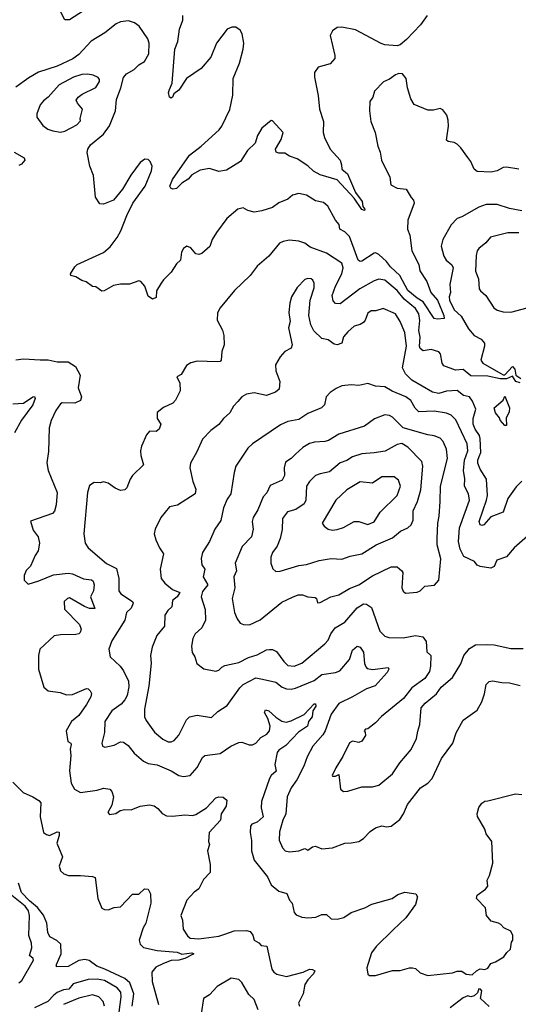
# Model space of a CAD drawing. Extents: x 1603745 to 1745082, y 385868 to 533966.
# Tile 187 of 256: x 1654191 to 1657433, y 444417 to 450818. Entities that reach past the tile are written whole.
import ezdxf

# ---------------------------------------------------------------- set-up
doc = ezdxf.new("R2010")
doc.units = 0

msp = doc.modelspace()

# ---------------------------------------------------------------- linework, layer by layer
at = {"layer": '0CON20XD'}
for points in [[(1654702.4, 450937.6), (1654515, 450816.7), (1654485, 450816.7), (1654453.3, 450875)], [(1657435, 449845.8), (1657355, 449859.2), (1657335, 449856), (1657295.7, 449834.3), (1657253.2, 449826.8), (1657165, 449830), (1657146, 449845), (1657124.3, 449895), (1657105, 449922), (1657060, 449985), (1657035, 450008), (1657015, 450020), (1656976.1, 450026.1), (1656966.7, 450035), (1656978.2, 450125), (1656975.5, 450165), (1656967.2, 450197.2), (1656942.1, 450232.1), (1656925, 450240.8), (1656880.7, 450229.3), (1656845, 450228.8), (1656755, 450265.6), (1656734, 450304), (1656713.1, 450375), (1656704.4, 450434.4), (1656680, 450465), (1656655, 450467.5), (1656635, 450460), (1656595, 450431.2), (1656555.9, 450414.1), (1656497.7, 450352.3), (1656486, 450315), (1656466.2, 450285), (1656465.8, 450225), (1656474.2, 450155), (1656501.9, 450085), (1656519.5, 449995), (1656535, 449957.5), (1656542.5, 449905), (1656597.5, 449795), (1656604.3, 449744.3), (1656645, 449722.5), (1656703.3, 449715), (1656735, 449662), (1656752, 449645), (1656756, 449625), (1656713.8, 449515), (1656711.4, 449455), (1656726.6, 449416.6), (1656739.6, 449315), (1656786.6, 449226.6), (1656793.3, 449185), (1656838, 449115), (1656864.8, 449045), (1656907.6, 448995), (1656948.8, 448895), (1656950, 448875), (1656905, 448870.4), (1656885, 448875.7), (1656813.2, 448983.2), (1656775, 449006.9), (1656715, 449057.4), (1656663.2, 449155), (1656600.8, 449210.8), (1656574.8, 449244.8), (1656525, 449292.2), (1656505, 449301.9), (1656495, 449300), (1656415, 449246.9), (1656405, 449245.6), (1656392.2, 449255), (1656364.7, 449325), (1656335, 449407.8), (1656305, 449438.5), (1656271.9, 449455), (1656267.2, 449487.2), (1656244.7, 449514.7), (1656194.4, 449605), (1656165, 449629.2), (1656115, 449641.1), (1656055, 449677.1), (1656005, 449688.8), (1655965, 449678), (1655935, 449652), (1655875, 449627.1), (1655835, 449597.1), (1655765.7, 449574.3), (1655715, 449566.9), (1655675, 449578), (1655644.2, 449594.2), (1655610, 449585), (1655538, 449525), (1655469.4, 449435), (1655442, 449388), (1655427.3, 449342.7), (1655375, 449298.8), (1655355, 449291.2), (1655336.4, 449296.4), (1655302.5, 449335), (1655276.4, 449346.4), (1655255, 449330), (1655243, 449307), (1655236, 449255), (1655209.7, 449230.3), (1655175, 449176.2), (1655125, 449126.7), (1655111.2, 449105), (1655081.2, 449055), (1655078.3, 449011.7), (1655055, 449001.2), (1655025, 449020), (1655003.3, 449085), (1654977.5, 449115), (1654965, 449120), (1654905, 449097.5), (1654845, 449097.5), (1654800.7, 449089.3), (1654740, 449055), (1654725, 449053.3), (1654685, 449080), (1654665, 449083.3), (1654623.6, 449113.6), (1654595, 449121.2), (1654555, 449146.2), (1654524.2, 449154.2), (1654520, 449165), (1654548.1, 449211.9), (1654565, 449225.8), (1654735, 449304.4), (1654778.3, 449341.7), (1654825, 449401.1), (1654849.3, 449445), (1654887.1, 449545), (1654925.8, 449625), (1655005.5, 449735), (1655048.6, 449835), (1655052, 449865), (1655038.8, 449895), (1655025, 449908), (1655005, 449910.8), (1654975, 449890), (1654914.1, 449805.9), (1654859.2, 449715), (1654800, 449645), (1654735, 449618.8), (1654710.8, 449620.8), (1654683.6, 449663.6), (1654670.4, 449805), (1654646.5, 449865), (1654630, 449955), (1654634, 449975), (1654651.4, 450005), (1654735, 450073.1), (1654775, 450128), (1654813.1, 450225), (1654820.9, 450299.1), (1654848.8, 450375), (1654865, 450442), (1654885, 450466), (1654935, 450494), (1654965, 450524.3), (1655002, 450545), (1655029.2, 450595), (1655031.8, 450665), (1655023.5, 450693.5), (1654968, 450775), (1654936.3, 450796.3), (1654899.1, 450810.9), (1654845, 450803.3), (1654818.4, 450791.6), (1654745, 450732.2), (1654655, 450678.1), (1654575, 450591.9), (1654536.4, 450563.7), (1654435, 450515.9), (1654313.6, 450476.4), (1654250.5, 450439.5), (1654165, 450378)], [(1656255, 450766.2), (1656224.1, 450745.9), (1656210, 450715), (1656240, 450585), (1656239.2, 450565), (1656210.3, 450529.7), (1656131.3, 450508.7), (1656107.1, 450475), (1656106.9, 450445), (1656131.2, 450325), (1656140.6, 450235), (1656166, 450155), (1656164.2, 450085), (1656172.4, 450052.4), (1656210, 449975), (1656274, 449905), (1656283.8, 449875), (1656284.2, 449845), (1656322.9, 449815), (1656374.4, 449695), (1656418.2, 449635), (1656422.5, 449602.5), (1656434, 449585), (1656431.7, 449578.3), (1656414.7, 449584.7), (1656366.4, 449656.4), (1656255, 449775.7), (1656145, 449809.5), (1656101.9, 449831.9), (1656065, 449867.3), (1655995, 449912.2), (1655945, 449929.4), (1655915, 449950), (1655875, 449950), (1655857.3, 449957.3), (1655852.9, 449975), (1655891.5, 450038.5), (1655903.6, 450083.6), (1655835, 450159.4), (1655825, 450161.4), (1655765, 450112.9), (1655736.1, 450063.9), (1655722.7, 450015), (1655672.7, 449967.3), (1655626.9, 449895), (1655535, 449839.2), (1655485, 449831.4), (1655425, 449850.5), (1655365, 449839.4), (1655310.7, 449809.3), (1655285, 449781.2), (1655244.1, 449755.9), (1655210.7, 449719.3), (1655187, 449717), (1655172.5, 449722.5), (1655166.7, 449735), (1655185, 449778), (1655293.9, 449936.1), (1655370.4, 449995), (1655488.2, 450101.8), (1655505, 450124.4), (1655556.2, 450233.8), (1655577.4, 450327.4), (1655578.8, 450435), (1655618.9, 450535), (1655643.4, 450626.6), (1655647.1, 450665), (1655637.8, 450725), (1655625, 450748.5), (1655595, 450769.5), (1655570.6, 450769.4), (1655539.2, 450755), (1655469.2, 450665), (1655434, 450575), (1655369.8, 450500.2), (1655274.7, 450435.3), (1655225, 450359.2), (1655193.3, 450335), (1655185, 450313.3), (1655175, 450307.5), (1655163.6, 450313.6), (1655158.8, 450345), (1655165.7, 450364.3), (1655182.5, 450405), (1655200, 450625), (1655218.5, 450675), (1655230.6, 450755), (1655252, 450815), (1655252, 450845)], [(1656839.1, 450845), (1656796.8, 450785), (1656705, 450688.5), (1656665, 450654.7), (1656645, 450648.4), (1656565, 450654.8), (1656541.9, 450661.9), (1656375, 450751.8), (1656285, 450769.2), (1656255, 450766.2)], [(1654455, 450085.8), (1654485, 450092.5), (1654561.2, 450135), (1654585, 450160), (1654583.3, 450175), (1654600, 450235), (1654566.7, 450275), (1654558.8, 450295), (1654571.2, 450315), (1654596.9, 450333.1), (1654685, 450376.7), (1654709.1, 450415), (1654709.5, 450429.5), (1654700.9, 450440.9), (1654667.4, 450457.4), (1654633, 450463), (1654595, 450462), (1654540, 450445), (1654446.4, 450393.7), (1654376.3, 450313.7), (1654345, 450290.8), (1654324.3, 450265), (1654302.2, 450205), (1654302.2, 450185), (1654340, 450130), (1654373.8, 450105), (1654405, 450095.6), (1654455, 450085.8)], [(1654155, 449956.7), (1654219.7, 449919.7), (1654224, 449905), (1654202.5, 449877.5), (1654185, 449870)], [(1657455, 449574.6), (1657375, 449589.6), (1657295, 449616.2), (1657223.9, 449616.1), (1657175, 449598.1), (1657065, 449536.2), (1657035, 449526), (1656996.7, 449483.3), (1656941.1, 449388.9), (1656931.5, 449345), (1656949.4, 449279.4), (1656964.3, 449255), (1657000.8, 449225), (1657010, 449205), (1656987, 449097), (1656990.9, 449045), (1656984, 449015), (1656986.3, 448995), (1657015, 448931.2), (1657061.3, 448891.3), (1657107.9, 448807.9), (1657145, 448765.5), (1657190.7, 448740.7), (1657212.3, 448715), (1657213.6, 448695), (1657190, 448605), (1657201.4, 448585), (1657335, 448510), (1657345, 448510), (1657395, 448563.3), (1657410, 448545), (1657417.5, 448507.5), (1657450, 448485)], [(1657445, 448457.5), (1657417.5, 448465), (1657395, 448500), (1657356.4, 448483.6), (1657315, 448482), (1657235, 448500), (1657125, 448503.5), (1657075, 448543.6), (1657025, 448539.1), (1656948.6, 448568.6), (1656937.5, 448585), (1656926.9, 448645), (1656915, 448657.5), (1656865, 448674.4), (1656815, 448665.4), (1656795, 448679.4), (1656790.8, 448695), (1656795.2, 448754.7), (1656786.9, 448796.9), (1656793.1, 448863.1), (1656785.7, 448905), (1656765, 448940), (1656691.3, 449001.3), (1656645, 449057.1), (1656565, 449123.5), (1656525, 449130.9), (1656495, 449120), (1656402.8, 449067.2), (1656275, 448971.5), (1656245, 448972.5), (1656229.8, 448989.8), (1656223.4, 449025), (1656244.8, 449085), (1656285.8, 449165), (1656293.1, 449205), (1656284.6, 449234.6), (1656185, 449299.5), (1656078.3, 449338.3), (1656045, 449365.7), (1656005, 449378.6), (1655945, 449384.4), (1655903.7, 449376.3), (1655880, 449365), (1655810.4, 449279.6), (1655734, 449216), (1655690, 449155), (1655588.3, 449058.3), (1655494, 448945), (1655477.3, 448912.7), (1655474.3, 448864.3), (1655509.1, 448799.1), (1655518.6, 448765), (1655520, 448705), (1655505, 448660), (1655501.2, 448605), (1655493.9, 448596.1), (1655475, 448592.5), (1655345, 448597.8), (1655303.6, 448586.4), (1655275, 448568.8), (1655239.7, 448510.3), (1655212.5, 448495), (1655232, 448455), (1655234.2, 448405), (1655202.9, 448345), (1655185.8, 448325), (1655125, 448295.7), (1655084, 448265), (1655084.2, 448225), (1655107.3, 448187.3), (1655098.1, 448155), (1655078.3, 448141.7), (1655035, 448142.5), (1655015, 448120), (1654982, 448045), (1654975.9, 448014.1), (1654977.5, 447985), (1654996, 447924), (1654924.5, 447855.5), (1654908.3, 447831.7), (1654888, 447775), (1654875, 447761.2), (1654845, 447758), (1654811.3, 447771.3), (1654765.6, 447805.6), (1654735, 447814), (1654713.6, 447806.4), (1654675, 447808.8), (1654645, 447790), (1654631.4, 447745), (1654608.6, 447475), (1654617.1, 447415), (1654635, 447384), (1654755, 447283.5), (1654820.8, 447250.8), (1654836.2, 447185), (1654834.4, 447105), (1654849.2, 447085), (1654923.3, 447035), (1654928, 447025), (1654915, 446992.9), (1654884.6, 446965), (1654874.2, 446915), (1654789.5, 446780.5), (1654769.2, 446725), (1654779.2, 446675), (1654844.7, 446614.7), (1654865.5, 446585), (1654897.4, 446517.4), (1654900.4, 446480.4)], [(1657435, 449432.7), (1657365, 449432.7), (1657252.5, 449405), (1657222.2, 449367.8), (1657175, 449330.8), (1657164.5, 449315), (1657157.9, 449285), (1657153.8, 449183.8), (1657173, 449133), (1657178.6, 449068.6), (1657186, 449055), (1657221.9, 449025), (1657274.5, 448944.5), (1657295, 448929.2), (1657335, 448918.1), (1657385, 448915.7), (1657555, 448961.5)], [(1657455, 447818), (1657419.7, 447780.3), (1657365.6, 447705), (1657335, 447615.8), (1657255, 447586.9), (1657208.6, 447535), (1657195, 447530), (1657185, 447533.5), (1657177.8, 447555), (1657226.6, 447695), (1657231.9, 447725), (1657225, 447831.2), (1657185.3, 447895.3), (1657169.1, 447935), (1657168.4, 447955), (1657177.8, 447977.8), (1657188.3, 448005), (1657184.8, 448095), (1657180, 448115), (1657153.1, 448155), (1657139.1, 448189.2), (1657139.1, 448225), (1657156.7, 448285), (1657135, 448337.1), (1657115, 448366.2), (1657075.3, 448375.3), (1657035, 448406.4), (1656965, 448402.9), (1656915, 448388.7), (1656875, 448396.8), (1656741.1, 448475), (1656698.5, 448515), (1656680.3, 448555), (1656705.8, 448695), (1656695.4, 448784.6), (1656665.5, 448855), (1656634.2, 448905), (1656555, 448940), (1656505.5, 448924.5), (1656475, 448925.4), (1656455, 448910.6), (1656437.5, 448865), (1656425, 448849.2), (1656405, 448835.8), (1656365, 448825.7), (1656325, 448788.9), (1656297.1, 448755), (1656285, 448713.8), (1656255, 448704.4), (1656235, 448709.4), (1656196.2, 448736.2), (1656154.6, 448744.6), (1656102.5, 448795), (1656084.2, 448835), (1656070, 448895), (1656079.5, 448995), (1656104.4, 449075), (1656105.4, 449105.4), (1656097.1, 449125), (1656085, 449132.9), (1656065, 449135.7), (1656045, 449128.6), (1655995, 449076.2), (1655957.5, 449015), (1655946, 448975), (1655940, 448915), (1655950, 448855), (1655938.8, 448815), (1655961.2, 448705), (1655955, 448683.3), (1655915, 448660), (1655883.2, 448626.8), (1655854.3, 448575), (1655855.5, 448535.5), (1655881.9, 448465), (1655878.8, 448415), (1655854.2, 448395.8), (1655795, 448374.4), (1655715, 448391.4), (1655665, 448384.3), (1655634.5, 448365.5), (1655609.2, 448335), (1655580.8, 448305), (1655557, 448263), (1655515, 448224.2), (1655485, 448186), (1655432.6, 448147.4), (1655378.3, 448091.7), (1655342.4, 448007.6), (1655302, 447935), (1655296, 447905), (1655316.7, 447815), (1655336.2, 447765), (1655332.2, 447735), (1655217.5, 447662.5), (1655165, 447652), (1655109.1, 447580.9), (1655071.9, 447505), (1655065.8, 447475.8), (1655075, 447437.5), (1655099.2, 447385), (1655125.8, 447345), (1655104.2, 447245), (1655111.4, 447185), (1655134.1, 447154.1), (1655184, 447114), (1655232.9, 447095), (1655213.8, 447065), (1655185, 447042.5), (1655179.3, 447000.7), (1655152.8, 446977.2), (1655133.5, 446946.5), (1655132.9, 446875), (1655082.5, 446815), (1655051.3, 446738.7), (1655040.6, 446685), (1655045.5, 446634.5), (1655030.7, 446485), (1655002.5, 446335), (1655002.3, 446285), (1655012.4, 446262.4), (1655067, 446187), (1655120.7, 446140.7), (1655155, 446123.8), (1655175, 446123.5), (1655195, 446131.5), (1655225, 446165.6), (1655274.7, 446265.3), (1655295, 446285.8), (1655345, 446297.1), (1655438.3, 446281.7), (1655478.9, 446321.1), (1655540.5, 446359.5), (1655620.9, 446475), (1655643.8, 446495), (1655725, 446539.1), (1655770.3, 446529.7), (1655855, 446511.2), (1655898.3, 446478.3), (1655925, 446467.7), (1655955, 446466.1), (1655985, 446472.5), (1656105, 446522.9), (1656155, 446561.3), (1656243.8, 446575), (1656273.1, 446585), (1656335, 446659.4), (1656355, 446720), (1656385, 446745.5), (1656405, 446739.2), (1656425, 446706.2), (1656432.6, 446632.6), (1656440.2, 446610.2), (1656450.4, 446600.4), (1656485, 446593.9), (1656587.3, 446607.3), (1656590.4, 446595), (1656580, 446575), (1656502.7, 446487.3), (1656445, 446468.9), (1656355, 446415.4), (1656265, 446372.9), (1656215, 446304), (1656175.8, 446195.8), (1656161.3, 446168.7), (1656096.2, 446095), (1656059.6, 446025), (1656039.1, 445965), (1655993.2, 445876.8), (1655955, 445824.3), (1655929.6, 445765), (1655920.9, 445655), (1655901.5, 445615), (1655880.9, 445539.1), (1655878.5, 445485), (1655900, 445435), (1655916.2, 445415), (1655945, 445407.8)], [(1654165, 448606), (1654215, 448612.5), (1654323.9, 448606.1), (1654375, 448605.7), (1654435, 448594), (1654505, 448593.3), (1654553, 448563), (1654583, 448507), (1654570, 448425), (1654592.5, 448365), (1654585, 448342.5), (1654550, 448325), (1654466.1, 448326.1), (1654455, 448321.2), (1654425, 448276.2), (1654395, 448212.5), (1654383.1, 448165), (1654378.3, 448011.7), (1654367, 447937), (1654376.6, 447886.6), (1654433.6, 447745), (1654427.1, 447665), (1654416.8, 447623.2), (1654403.2, 447606.8), (1654261.2, 447558.8), (1654278.3, 447498.3), (1654310.8, 447455), (1654318.6, 447415), (1654311.4, 447365), (1654290.8, 447335), (1654260, 447265)], [(1657510, 447475), (1657405, 447384.2), (1657355.8, 447325), (1657294, 447305), (1657275, 447262.5), (1657255, 447252.5), (1657185, 447262.5), (1657165, 447272.5), (1657147.5, 447295), (1657078.3, 447328.3), (1657053.8, 447375), (1657044.7, 447424.7), (1657050.5, 447515), (1657114.6, 447695), (1657109.2, 447735), (1657082.1, 447785), (1657084.7, 447835), (1657075.2, 447885), (1657082.1, 447955), (1657103.8, 448015), (1657099.6, 448059.6), (1657025.9, 448215.9), (1656996.9, 448246.9), (1656965, 448259.7), (1656885, 448272.9), (1656785, 448269.5), (1656761.9, 448291.9), (1656733, 448343), (1656701.9, 448365), (1656612.7, 448402.7), (1656565, 448430), (1656505, 448435.6), (1656455, 448451.9), (1656395, 448440), (1656345, 448444.3), (1656285, 448438), (1656248.8, 448421.2), (1656210, 448395), (1656184.2, 448365.8), (1656172.5, 448315), (1656154, 448295), (1656065, 448257.1), (1656005, 448217.8), (1655935, 448206.4), (1655886.2, 448183.8), (1655705, 448060), (1655675, 448032.5), (1655595.7, 447915), (1655584.2, 447874.2), (1655564.2, 447735), (1655540, 447700), (1655515.3, 447644.7), (1655498.6, 447561.4), (1655459.2, 447505), (1655425.7, 447425), (1655379.2, 447355), (1655371.1, 447315), (1655374.5, 447275), (1655393.5, 447245), (1655384.5, 447195), (1655413.2, 447145), (1655379.8, 447100.2), (1655370.7, 447065), (1655396.4, 446983.6), (1655399.6, 446915), (1655375.4, 446865), (1655332.5, 446825), (1655316.4, 446795), (1655307.8, 446745), (1655312, 446705), (1655330, 446675), (1655341.7, 446631.7), (1655387.3, 446597.3), (1655465, 446582), (1655485, 446590), (1655505, 446608), (1655525, 446618.9), (1655615, 446638.1), (1655678.9, 446671.1), (1655735, 446688.5), (1655795, 446720.6), (1655815, 446724.4), (1655835, 446723.3), (1655860.4, 446710.4), (1655907.9, 446645), (1655935, 446620.4), (1655975, 446616.1), (1656024.7, 446635.3), (1656175, 446760), (1656196.4, 446785), (1656214.2, 446825.8), (1656241.9, 446865), (1656305, 446901.9), (1656385, 446994.5), (1656425, 447020.4), (1656445, 447019.1), (1656477.2, 446997.2), (1656532.6, 446842.6), (1656565, 446809.2), (1656591.7, 446801.7), (1656685, 446799.6), (1656765, 446815.4), (1656811.2, 446805), (1656834.4, 446775), (1656837.7, 446707.7), (1656863.8, 446685), (1656862, 446615), (1656855, 446580), (1656825.8, 446535), (1656740, 446475), (1656685.5, 446404.5), (1656542.8, 446287.2), (1656505, 446247.1), (1656455, 446208.8), (1656440, 446205), (1656430, 446195), (1656437, 446187), (1656438, 446165), (1656415, 446126.7), (1656395, 446120), (1656355, 446128), (1656335, 446116.2), (1656292.2, 446027.8), (1656246, 445955), (1656222.5, 445905), (1656225, 445900), (1656245, 445900), (1656265, 445910), (1656276.7, 445815), (1656295, 445801.2)], [(1654145, 448321.4), (1654214.3, 448325.7), (1654275, 448366.2), (1654287.5, 448367.5), (1654292, 448355), (1654275.4, 448315), (1654203.2, 448215), (1654157.9, 448132.1)], [(1657355, 448180), (1657345, 448180), (1657315, 448213.8), (1657310, 448230), (1657285, 448261.2), (1657276, 448294), (1657333.3, 448345), (1657345, 448370), (1657375.3, 448295), (1657372.4, 448267.6), (1657353.6, 448226.4), (1657355, 448180)], [(1655685, 446884.4), (1655755, 446915.5), (1655895, 447031.1), (1655965, 447064.5), (1656001.7, 447078.3), (1656029.3, 447079.3), (1656065, 447066), (1656111.7, 447061.7), (1656120, 447055), (1656127.5, 447027.5), (1656145, 447028.8), (1656214.6, 447065.4), (1656265, 447079.1), (1656335, 447119.6), (1656395.2, 447144.8), (1656485, 447201.8), (1656605, 447260.6), (1656645, 447261.4), (1656676, 447235), (1656680.8, 447225), (1656676, 447125), (1656685, 447103.3), (1656700, 447090), (1656775, 447096), (1656795, 447104), (1656825, 447135.8), (1656887.9, 447142.1), (1656915.8, 447175), (1656927.9, 447312.1), (1656905.5, 447405), (1656905.5, 447445), (1656909.1, 447545), (1656918.9, 447591.1), (1656925.4, 447685), (1656925.9, 447785), (1656973.3, 447965), (1656966.2, 448025), (1656944.5, 448075), (1656925, 448097.8), (1656885, 448113.5), (1656845, 448119.6), (1656684.2, 448165), (1656613.6, 448233.6), (1656595, 448245.4), (1656565, 448250), (1656497.2, 448222.8), (1656433.6, 448176.4), (1656266, 448124), (1656197.6, 448082.4), (1656175, 448074.6), (1656107.8, 448072.2), (1656075, 448063.1), (1656032.4, 448037.6), (1655985, 447994.2), (1655955.8, 447965), (1655919.4, 447940.6), (1655910, 447905), (1655911.5, 447855), (1655896.4, 447823.6), (1655820.1, 447789.9), (1655798.6, 447741.4), (1655774.5, 447715), (1655738.3, 447631.7), (1655707.6, 447582.4), (1655702.5, 447555), (1655708.1, 447505), (1655697.1, 447455), (1655637.7, 447392.3), (1655591.9, 447285), (1655600.6, 447235), (1655582.2, 447195), (1655590, 447125), (1655572.7, 447055), (1655587.1, 446965), (1655603.6, 446923.6), (1655625, 446895.8), (1655645, 446885.8), (1655685, 446884.4)], [(1655855, 447230.8), (1655885, 447232.2), (1656005, 447270), (1656055, 447276.2), (1656138.6, 447301.4), (1656215, 447315.6), (1656285, 447310.5), (1656339.3, 447330.7), (1656415, 447346.4), (1656509.2, 447405), (1656615, 447448.5), (1656666.2, 447493.8), (1656715, 447514.4), (1656736.6, 447533.4), (1656750, 447565), (1656750, 447625), (1656777.5, 447685), (1656799.6, 447760.4), (1656811.8, 447915), (1656806, 447946), (1656715, 448039.4), (1656675, 448063.5), (1656645, 448056.2), (1656566.6, 448013.4), (1656495, 448001.8), (1656415, 447995.3), (1656355, 447976.2), (1656317.6, 447952.4), (1656274.1, 447935.9), (1656205, 447877.5), (1656145, 447866.4), (1656115, 447853.6), (1656075.6, 447815), (1656054.4, 447785), (1656050.5, 447695), (1656040.4, 447669.6), (1655985.8, 447634.2), (1655931.2, 447618.8), (1655899.5, 447575), (1655896.4, 447503.7), (1655884.4, 447444.4), (1655865, 447396), (1655835, 447353.8), (1655823.2, 447323.2), (1655824.6, 447284.6), (1655837.3, 447247.3), (1655855, 447230.8)], [(1656225, 447498.9), (1656255, 447503.5), (1656295, 447516.7), (1656365, 447555.5), (1656395, 447556.5), (1656455, 447537.1), (1656495, 447554.4), (1656534.5, 447615.5), (1656645.2, 447724.7), (1656667.3, 447785), (1656653.7, 447823.7), (1656625, 447846.9), (1656545, 447845.6), (1656485, 447805.6), (1656405, 447814.2), (1656318.1, 447761.9), (1656245.7, 447695), (1656156.7, 447545), (1656170, 447525), (1656195.5, 447505.5), (1656225, 447498.9)], [(1654260, 447265), (1654233.4, 447236.6), (1654218.8, 447205), (1654220, 447175), (1654245, 447147.5), (1654315, 447169.2), (1654410.6, 447209.4), (1654505, 447220.3), (1654535, 447216.1), (1654605, 447183.9), (1654656.7, 447176.7), (1654667.5, 447167.5), (1654674.5, 447144.5), (1654671.5, 447105), (1654651.8, 447065), (1654679.7, 446990.3), (1654645, 446991.1), (1654612.2, 447002.2), (1654515, 447059.2), (1654501.2, 447055), (1654480.8, 447035), (1654481.4, 446985), (1654579.4, 446885), (1654589.5, 446855), (1654584.3, 446835), (1654575, 446825.7), (1654555, 446820), (1654455, 446819.5), (1654415, 446812.9), (1654322.5, 446725), (1654312.9, 446685), (1654312.9, 446595), (1654348.6, 446478.6), (1654375, 446453.8), (1654454.3, 446444.3), (1654495, 446428.6), (1654535, 446431.9), (1654625, 446469.2), (1654635, 446468), (1654648.8, 446455), (1654656.8, 446436.8), (1654653.1, 446415), (1654624.4, 446365), (1654574.5, 446295), (1654526.7, 446255), (1654492.9, 446195), (1654504, 446125), (1654522.5, 446115), (1654525.7, 446105.7), (1654518.5, 446075), (1654522.5, 446035), (1654515.4, 445934.6), (1654526.2, 445855), (1654547.5, 445815), (1654585, 445793.3), (1654695, 445808.5), (1654735, 445821.4), (1654776.2, 445815), (1654790.6, 445800.6), (1654800.6, 445765), (1654788.8, 445711.2), (1654763.8, 445665), (1654775, 445650), (1654815, 445656.7), (1654844.1, 445675.9), (1654875, 445683.8), (1654915, 445681.2), (1654975, 445704.2), (1655035, 445714.2), (1655065, 445707.5), (1655089.5, 445689.5), (1655117, 445657), (1655145, 445642.5), (1655185, 445640.6), (1655265, 445649.6), (1655315, 445645.5), (1655335, 445651.5), (1655405.7, 445695), (1655465, 445759.4), (1655485, 445765.6), (1655512.7, 445762.7), (1655536.7, 445745), (1655533.8, 445705), (1655500.6, 445655), (1655495.7, 445615), (1655422, 445535), (1655418, 445475), (1655423.8, 445455), (1655412.5, 445415), (1655429.2, 445325), (1655430, 445275), (1655385, 445228.8), (1655355, 445166.9), (1655325, 445145.6), (1655277.1, 445095), (1655238.5, 444995), (1655248.5, 444965), (1655253.1, 444905), (1655281.5, 444861.5), (1655298, 444848), (1655355, 444843.3), (1655485, 444859.3), (1655525, 444872.9), (1655585, 444895.5), (1655666.4, 444896.4), (1655689.8, 444889.8), (1655707, 444867), (1655715, 444834.2), (1655745, 444817.5), (1655759.7, 444799.7), (1655796.9, 444795), (1655831.1, 444645), (1655842.9, 444625), (1655862.2, 444612.2), (1655925, 444598.8), (1656033.3, 444626.7), (1656075, 444644.5), (1656093.5, 444643.5), (1656108.8, 444635), (1656100.6, 444615), (1656063.5, 444576.5), (1656044.7, 444545.3), (1656033.5, 444485), (1656004.4, 444424.4), (1656010, 444405)], [(1656295, 445801.2), (1656325, 445802.5), (1656415, 445830.8), (1656485, 445830.6), (1656525, 445840.6), (1656615.3, 445914.7), (1656662.6, 445987.4), (1656735, 446074), (1656771.4, 446145), (1656778.3, 446191.7), (1656793.1, 446235), (1656800, 446345), (1656827.1, 446375), (1656900, 446435), (1656931.5, 446478.5), (1657005, 446541.2), (1657059.5, 446630.5), (1657079.5, 446685), (1657115, 446730.6), (1657155, 446753.5), (1657225, 446757.1), (1657275, 446754.4), (1657385, 446731.1), (1657465, 446729.4)], [(1655945, 445407.8), (1656005, 445414.4), (1656045, 445430), (1656065, 445418.8), (1656095, 445440), (1656114.3, 445444.3), (1656155, 445427.5), (1656224.2, 445434.2), (1656305, 445465.6), (1656345, 445465.8), (1656395, 445476), (1656425.6, 445494.4), (1656468.7, 445541.3), (1656505, 445564.2), (1656545, 445578.1), (1656575, 445570.8), (1656605, 445574.2), (1656661.7, 445618.3), (1656686, 445655), (1656713, 445717), (1656796.2, 445825), (1656845, 445854.4), (1656872.5, 445885), (1656933.1, 446015), (1657006.5, 446115), (1657028.3, 446181.7), (1657074.2, 446265), (1657165, 446330), (1657195, 446383.8), (1657213.3, 446435), (1657223.8, 446496.2), (1657243.8, 446515), (1657265, 446520.6), (1657325, 446508.9), (1657375, 446507.8), (1657445, 446489.4)], [(1654900.4, 446480.4), (1654888.8, 446425), (1654874, 446396), (1654851.3, 446368.7), (1654790.5, 446325), (1654744.5, 446255), (1654741.9, 446185), (1654724.2, 446115), (1654730, 446095), (1654745, 446088.8), (1654805, 446102.5), (1654845, 446124.3), (1654865, 446121.9), (1654895, 446100), (1654935, 446049.2), (1654995, 445997.1), (1655025, 445982.9), (1655085, 445973.5), (1655175, 445935.7), (1655225, 445905.5), (1655255, 445898.9), (1655298.8, 445905), (1655345, 445957.5), (1655379.1, 446020.9), (1655395, 446034.4), (1655493.2, 446046.8), (1655564.4, 446095.6), (1655615, 446119.2), (1655635, 446120.8), (1655683, 446103), (1655705, 446103.3), (1655725, 446114.4), (1655759.2, 446150.8), (1655796.5, 446173.5), (1655815.4, 446195), (1655819.3, 446225), (1655803.8, 446275), (1655783.1, 446315), (1655789.4, 446330.6), (1655810, 446325), (1655855, 446284.4), (1655895, 446258.6), (1655922.2, 446252.2), (1655955, 446260), (1656039.7, 446300.3), (1656105, 446370), (1656115, 446370), (1656115.5, 446355.5), (1656096.7, 446325), (1656091.5, 446285), (1656068.2, 446255), (1656062.9, 446225), (1656004.1, 446185.9), (1655920.1, 446099.9), (1655875, 446069.5), (1655863.8, 446055), (1655850, 445975), (1655858.2, 445931.8), (1655825.8, 445904.2), (1655814.8, 445885.2), (1655763.8, 445735), (1655761.1, 445695), (1655774.4, 445635), (1655735, 445601.2), (1655700.9, 445589.1), (1655691.1, 445575), (1655689.6, 445535), (1655697.5, 445482.5), (1655697.8, 445415), (1655714.2, 445355), (1655800.8, 445245), (1655825, 445193.8), (1655875, 445152.9), (1655927, 445137), (1655944.4, 445094.4), (1655962, 445075), (1655975, 445012.9), (1655988.1, 444998.1), (1656025, 444982.9), (1656065, 444978.9), (1656117, 444983), (1656155, 445000), (1656185, 445000), (1656215, 444973.3), (1656255, 444970), (1656297.6, 444982.4), (1656346.4, 445013.6), (1656435, 445044.3), (1656480.9, 445069.1), (1656612.5, 445105), (1656648.3, 445131.7), (1656695, 445146.2), (1656765.8, 445135.8), (1656778, 445115), (1656763.1, 445065), (1656700.6, 444979.4), (1656619.6, 444900.4), (1656507.5, 444792.5), (1656478.8, 444751.2), (1656447.1, 444655), (1656455, 444612.5), (1656465, 444603.8), (1656505, 444604.2), (1656615, 444636.2), (1656665, 444636), (1656725, 444653.3), (1656745, 444653.3), (1656765, 444650), (1656795, 444621.2), (1656845, 444604)], [(1654145, 445861.2), (1654212.9, 445792.9), (1654275, 445766), (1654315, 445741.2), (1654327.1, 445727.1), (1654324.4, 445635), (1654345.8, 445535), (1654365, 445520), (1654385, 445514.5), (1654435, 445538.6), (1654446.6, 445536.6), (1654446.2, 445515), (1654431.5, 445465), (1654469.2, 445375), (1654448.1, 445315), (1654456.9, 445285), (1654478, 445265), (1654507.5, 445255), (1654585, 445255.4), (1654665, 445247.1), (1654680.5, 445240.5), (1654699.6, 445105), (1654725, 445042.5), (1654742.8, 445032.8), (1654765, 445030.6), (1654805, 445045.8), (1654845, 445051.2), (1654925, 445133.3), (1654965, 445132.5), (1655002.9, 445167.1), (1655026.2, 445165), (1655040.8, 445135), (1655044.2, 445075), (1655011.3, 444945), (1654994.4, 444914.4)], [(1656845, 444604), (1657005, 444621.2), (1657035, 444632.5), (1657065, 444632.5), (1657093, 444613), (1657131.7, 444608.3), (1657160, 444635), (1657185, 444647.5), (1657215, 444642.5), (1657235, 444652.5), (1657255, 444682.5), (1657285, 444693.3), (1657337.5, 444725), (1657357, 444753), (1657382.5, 444775), (1657388.3, 444821.7), (1657397.5, 444835), (1657397.5, 444865), (1657383.6, 444893.6), (1657337.5, 444915), (1657320, 444935), (1657303.6, 444943.6), (1657257, 444957), (1657226.7, 444995), (1657220, 445045), (1657161.2, 445105), (1657164.1, 445125.9), (1657220, 445165), (1657233.8, 445185), (1657230.8, 445225), (1657245.8, 445254.2), (1657266, 445335), (1657260, 445475), (1657224.5, 445524.5), (1657214, 445555), (1657167.3, 445637.3), (1657164.4, 445654.4), (1657175, 445695.6), (1657194.4, 445725.6), (1657215, 445738.1), (1657235, 445738.8), (1657415, 445786), (1657455, 445780)], [(1654922, 444405), (1654931.7, 444485), (1654906.1, 444556.1), (1654875, 444585.9), (1654745, 444645.3), (1654692.5, 444665), (1654641.3, 444701.3), (1654615, 444709.4), (1654575, 444701.1), (1654505, 444663.6), (1654430, 444660), (1654430, 444675), (1654460.8, 444745), (1654458.2, 444808.2), (1654432.3, 444832.2), (1654385.8, 444855), (1654374.1, 444884.1), (1654367.1, 444945), (1654346.3, 444996.3), (1654306.7, 445046.7), (1654255, 445090), (1654202.5, 445145), (1654182.2, 445205)], [(1654185, 444556.2), (1654205, 444572.2), (1654279.4, 444705), (1654277.5, 444715), (1654253.9, 444735), (1654270.3, 444785), (1654267.6, 444815), (1654249.2, 444865), (1654255.2, 444995), (1654246.9, 445025), (1654226.7, 445055), (1654140.1, 445125)], [(1654994.4, 444914.4), (1654967.5, 444835), (1654975, 444807.5), (1654995, 444787.1), (1655085, 444766.1), (1655215, 444755.4), (1655245, 444744), (1655310.8, 444750.8), (1655322, 444745), (1655265, 444714), (1655226, 444704), (1655175, 444702), (1655125, 444682.5), (1655075, 444658.9), (1655049.4, 444625), (1655051.8, 444565), (1655092.5, 444415)], [(1654837, 444365), (1654850.7, 444465), (1654847.9, 444495), (1654823.7, 444523.7), (1654742, 444572), (1654695, 444579.6), (1654635, 444577.4), (1654539, 444551), (1654510.5, 444515), (1654475, 444511.8), (1654435, 444493.1), (1654412.5, 444477.5), (1654374.6, 444435), (1654286.7, 444393.3)], [(1655741.9, 444381.9), (1655715, 444448), (1655680.3, 444480.3), (1655635, 444559.5), (1655615, 444577.8), (1655565, 444586.2), (1655475, 444532.5), (1655425, 444479.2), (1655386.2, 444455), (1655370.8, 444355)], [(1657243.9, 444403.9), (1657187.5, 444455), (1657196.2, 444505), (1657186.1, 444516.1), (1657175, 444517.5), (1657167.5, 444492.5), (1657145, 444472.5), (1657125, 444466.7), (1657105, 444472.5), (1657075, 444460), (1656990, 444395)], [(1654741.3, 444405), (1654733.8, 444435), (1654705, 444465.4), (1654665, 444478.4), (1654575, 444456.1), (1654475, 444414.8)]]:
    msp.add_lwpolyline(points, dxfattribs=at)

doc.saveas('drawing.dxf')
